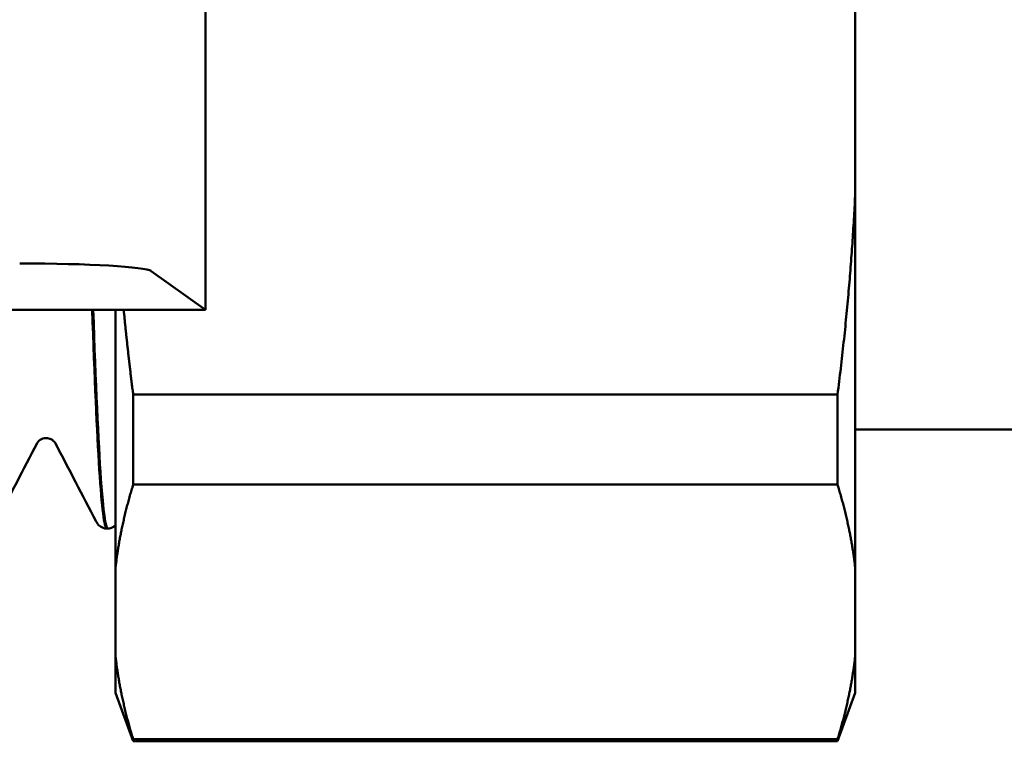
# Model space of a CAD drawing. Header units: millimetres. Extents: x 49 to 192, y 96 to 231.
# Tile 4 of 24: x 101 to 120, y 96 to 109. Entities that reach past the tile are written whole.
import ezdxf

# ---------------------------------------------------------------- set-up
doc = ezdxf.new("R2010")
doc.units = ezdxf.units.MM
doc.layers.add('Видимый контур (ГОСТ)', color=7, linetype='Continuous', lineweight=50)

msp = doc.modelspace()

# ---------------------------------------------------------------- linework, layer by layer
at = {"layer": 'Видимый контур (ГОСТ)'}
for p, q in [((104.493, 103.717), (104.493, 110.716)), ((116.793, 109.988), (116.793, 105.873)), ((116.793, 98.852), (116.793, 105.873)), ((104.492, 103.716), (103.468, 104.45)), ((90.725, 103.716), (104.492, 103.716)), ((102.793, 103.716), (102.793, 98.852)), ((104.493, 103.717), (104.492, 103.716)), ((103.126, 100.409), (103.126, 102.114)), ((116.46, 102.114), (103.126, 102.114)), ((116.46, 102.114), (116.46, 100.409)), ((119.993, 101.453), (116.793, 101.453)), ((116.46, 100.409), (103.126, 100.409)), ((102.626, 99.578), (102.645, 99.578)), ((102.793, 97.147), (102.793, 98.852)), ((116.793, 98.852), (116.793, 97.147)), ((102.793, 97.147), (102.793, 96.468)), ((116.793, 96.468), (116.793, 97.147)), ((102.793, 96.468), (103.126, 95.553)), ((116.793, 96.468), (116.46, 95.553)), ((103.126, 95.553), (103.126, 95.59)), ((116.46, 95.59), (103.126, 95.59)), ((116.46, 95.553), (103.126, 95.553)), ((116.46, 95.59), (116.46, 95.553))]:
    msp.add_line(p, q, dxfattribs=at)
msp.add_ellipse((100.977, 104.437), major_axis=(2.5, 0), ratio=0.062691, start_param=0.087267, end_param=1.570797, dxfattribs=at)
for points, weights in [([(116.46, 102.114), (116.706, 104.039), (116.793, 105.873)], [1.00020679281, 1.00592234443, 1]), ([(102.947, 103.716), (103.022, 102.925), (103.126, 102.114)], [1.00295529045, 1.00260856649, 1.00020679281]), ([(103.126, 100.409), (102.88, 99.611), (102.793, 98.852)], [1.00020679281, 1.00592234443, 1]), ([(116.793, 98.852), (116.706, 99.611), (116.46, 100.409)], [1, 1.00592234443, 1.00020679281]), ([(102.793, 97.147), (102.88, 96.387), (103.126, 95.59)], [1, 1.00592234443, 1.00020679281]), ([(116.46, 95.59), (116.706, 96.387), (116.793, 97.147)], [1.00020679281, 1.00592234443, 1])]:
    msp.add_rational_spline(points, weights, degree=2, dxfattribs=at)
for points, knots in [([(102.349, 103.723), (102.394, 102.438), (102.439, 101.401), (102.484, 100.696), (102.532, 99.959), (102.579, 99.587), (102.626, 99.586)], [-24.3132353, -24.3132353, -24.3132353, -24.3132353, -23.9456759, -23.9456759, -23.9456759, -23.5619449, -23.5619449, -23.5619449, -23.5619449]), ([(102.645, 99.586), (102.602, 99.585), (102.559, 99.894), (102.516, 100.513), (102.467, 101.219), (102.418, 102.323), (102.369, 103.722)], [17.2778153, 17.2778153, 17.2778153, 17.2778153, 17.6294577, 17.6294577, 17.6294577, 18.0300501, 18.0300501, 18.0300501, 18.0300501]), ([(101.48, 101.29), (101.434, 101.29), (101.391, 101.272), (101.341, 101.238), (101.328, 101.223), (101.312, 101.202), (101.308, 101.195), (101.306, 101.191)], [0, 0, 0, 0, 0.02786016, 0.02786016, 0.05200727, 0.05200727, 0.07426014, 0.07426014, 0.07426014, 0.07426014]), ([(101.653, 101.191), (101.649, 101.198), (101.643, 101.212), (101.608, 101.245), (101.591, 101.259), (101.543, 101.281), (101.512, 101.29), (101.48, 101.29)], [0, 0, 0, 0, 0.03591056, 0.03591056, 0.05475101, 0.05475101, 0.0742922, 0.0742922, 0.0742922, 0.0742922]), ([(102.625, 99.578), (102.579, 99.579), (102.535, 99.597), (102.479, 99.635), (102.462, 99.655), (102.438, 99.686), (102.431, 99.699), (102.425, 99.711)], [0, 0, 0, 0, 0.02670637, 0.02670637, 0.05144768, 0.05144768, 0.07402667, 0.07402667, 0.07402667, 0.07402667]), ([(102.793, 99.64), (102.779, 99.627), (102.761, 99.613), (102.712, 99.588), (102.679, 99.579), (102.645, 99.578)], [0.03734579, 0.03734579, 0.03734579, 0.03734579, 0.05467698, 0.05467698, 0.07406331, 0.07406331, 0.07406331, 0.07406331])]:
    msp.add_open_spline(points, degree=3, knots=knots, dxfattribs=at)
for points in [[(101.306, 101.191), (101.049, 100.697), (100.792, 100.204), (100.535, 99.711)], [(102.425, 99.711), (102.168, 100.204), (101.91, 100.697), (101.653, 101.191)]]:
    msp.add_open_spline(points, degree=3, dxfattribs=at)

doc.saveas('drawing.dxf')
